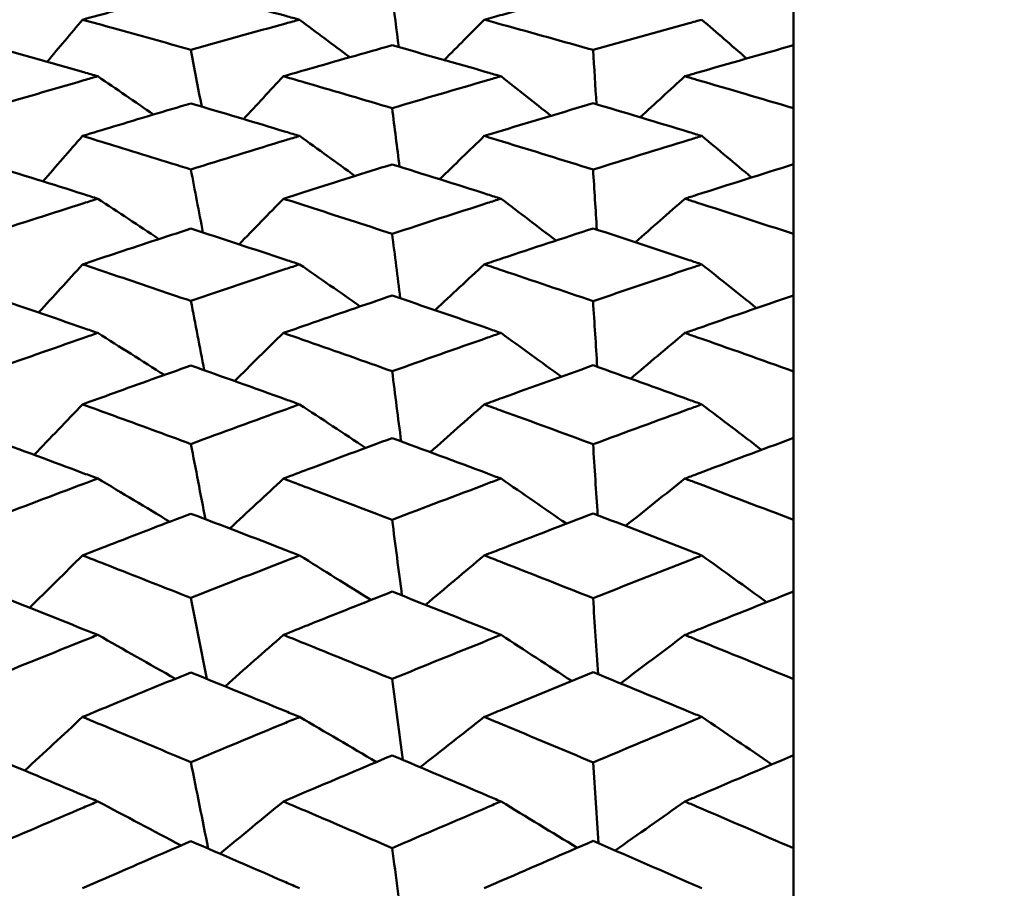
# Model space of a CAD drawing. Header units: millimetres. Extents: x 626 to 2725, y 57 to 2097.
# Tile 102 of 133: x 1012.03 to 1017.45, y 215.16 to 219.94. Entities that reach past the tile are written whole.
import ezdxf

# ---------------------------------------------------------------- set-up
doc = ezdxf.new("R2010")
doc.units = ezdxf.units.MM
doc.header["$LTSCALE"] = 10
doc.layers.add('Widoczne (ISO)', color=7, linetype='Continuous', lineweight=50)

msp = doc.modelspace()

# ---------------------------------------------------------------- linework, layer by layer
at = {"layer": 'Widoczne (ISO)'}
for p, q in [((1016.2873, 220.0793), (1016.2873, 219.8023)), ((1016.2873, 219.4554), (1016.2873, 219.8023)), ((1016.2873, 219.4554), (1016.2873, 219.1473)), ((1016.2873, 218.7642), (1016.2873, 219.1473)), ((1016.2873, 218.7642), (1016.2873, 218.4262)), ((1016.2873, 218.0084), (1016.2873, 218.4262)), ((1016.2873, 218.0084), (1016.2873, 217.6419)), ((1016.2873, 217.1912), (1016.2873, 217.6419)), ((1016.2873, 217.1912), (1016.2873, 216.7976)), ((1016.2873, 216.3156), (1016.2873, 216.7976)), ((1016.2873, 216.3156), (1016.2873, 215.8965)), ((1016.2873, 215.3852), (1016.2873, 215.8965)), ((1016.2873, 215.3852), (1016.2873, 214.9422))]:
    msp.add_line(p, q, dxfattribs=at)
msp.add_circle((1045.3196, 202.4165), 50, dxfattribs=at)
for points, knots in [([(1012.9727, 220.1033), (1012.8307, 220.0656), (1012.6887, 220.0275), (1012.4902, 219.9736), (1012.4337, 219.9581), (1012.3772, 219.9426)], [0.01259731, 0.01259731, 0.01259731, 0.01259731, 0.06159863, 0.06159863, 0.08110666, 0.08110666, 0.08110666, 0.08110666]), ([(1013.5707, 219.9426), (1013.5454, 219.9495), (1013.5202, 219.9564), (1013.3208, 220.0106), (1013.1468, 220.0573), (1012.9727, 220.1033)], [0.06686277, 0.06686277, 0.06686277, 0.06686277, 0.07557848, 0.07557848, 0.13558897, 0.13558897, 0.13558897, 0.13558897]), ([(1015.1847, 220.1042), (1015.0187, 220.0601), (1014.8528, 220.0154), (1014.6533, 219.961), (1014.6199, 219.9518), (1014.5864, 219.9426)], [0.00418374, 0.00418374, 0.00418374, 0.00418374, 0.06147247, 0.06147247, 0.07302352, 0.07302352, 0.07302352, 0.07302352]), ([(1012.3772, 219.9426), (1012.4337, 219.9272), (1012.4902, 219.9116), (1012.6887, 219.8567), (1012.8307, 219.8171), (1012.9727, 219.777)], [0.04208868, 0.04208868, 0.04208868, 0.04208868, 0.06158988, 0.06158988, 0.11059803, 0.11059803, 0.11059803, 0.11059803]), ([(1012.9727, 219.777), (1013.1467, 219.8259), (1013.3208, 219.8742), (1013.5201, 219.9288), (1013.5454, 219.9357), (1013.5707, 219.9426)], [0.01556037, 0.01556037, 0.01556037, 0.01556037, 0.07555527, 0.07555527, 0.08428623, 0.08428623, 0.08428623, 0.08428623]), ([(1014.5864, 219.9426), (1014.6199, 219.9335), (1014.6533, 219.9243), (1014.8527, 219.8693), (1015.0187, 219.823), (1015.1847, 219.776)], [0.04993807, 0.04993807, 0.04993807, 0.04993807, 0.0614821, 0.0614821, 0.11877783, 0.11877783, 0.11877783, 0.11877783]), ([(1015.1847, 219.776), (1015.3609, 219.8258), (1015.5371, 219.875), (1015.7366, 219.9299), (1015.7598, 219.9363), (1015.783, 219.9426)], [0.00523804, 0.00523804, 0.00523804, 0.00523804, 0.06606705, 0.06606705, 0.07409033, 0.07409033, 0.07409033, 0.07409033]), ([(1014.0795, 219.8019), (1013.9254, 219.7586), (1013.7714, 219.7147), (1013.5722, 219.6574), (1013.5271, 219.6444), (1013.4819, 219.6314)], [0.00838421, 0.00838421, 0.00838421, 0.00838421, 0.06155515, 0.06155515, 0.07712864, 0.07712864, 0.07712864, 0.07712864]), ([(1014.6784, 219.6314), (1014.6539, 219.6384), (1014.6294, 219.6455), (1014.4298, 219.703), (1014.2547, 219.7528), (1014.0795, 219.8019)], [0.06241522, 0.06241522, 0.06241522, 0.06241522, 0.0708546, 0.0708546, 0.13127416, 0.13127416, 0.13127416, 0.13127416]), ([(1016.2873, 219.8023), (1016.1096, 219.7522), (1015.932, 219.7015), (1015.7328, 219.6439), (1015.7112, 219.6376), (1015.6896, 219.6314)], [0, 0, 0, 0, 0.06135239, 0.06135239, 0.06879633, 0.06879633, 0.06879633, 0.06879633]), ([(1012.461, 219.6314), (1012.4354, 219.6387), (1012.4099, 219.6461), (1012.2113, 219.703), (1012.0382, 219.7521), (1011.8652, 219.8005)], [0.07138254, 0.07138254, 0.07138254, 0.07138254, 0.08018544, 0.08018544, 0.13983561, 0.13983561, 0.13983561, 0.13983561]), ([(1011.8652, 219.4574), (1012.0382, 219.5086), (1012.2112, 219.5592), (1012.4098, 219.6166), (1012.4354, 219.624), (1012.461, 219.6314)], [0.02053386, 0.02053386, 0.02053386, 0.02053386, 0.08016461, 0.08016461, 0.08898694, 0.08898694, 0.08898694, 0.08898694]), ([(1013.4819, 219.6314), (1013.527, 219.6183), (1013.5722, 219.6052), (1013.7713, 219.5472), (1013.9254, 219.5018), (1014.0795, 219.4559)], [0.04598621, 0.04598621, 0.04598621, 0.04598621, 0.06155279, 0.06155279, 0.11473062, 0.11473062, 0.11473062, 0.11473062]), ([(1014.0795, 219.4559), (1014.2546, 219.5079), (1014.4298, 219.5593), (1014.6294, 219.6172), (1014.6539, 219.6243), (1014.6784, 219.6314)], [0.01044349, 0.01044349, 0.01044349, 0.01044349, 0.07085106, 0.07085106, 0.07930241, 0.07930241, 0.07930241, 0.07930241]), ([(1015.6896, 219.6314), (1015.7112, 219.6251), (1015.7327, 219.6188), (1015.9319, 219.5609), (1016.1096, 219.5085), (1016.2873, 219.4554)], [0.05393723, 0.05393723, 0.05393723, 0.05393723, 0.06137399, 0.06137399, 0.12273355, 0.12273355, 0.12273355, 0.12273355]), ([(1012.9727, 219.4821), (1012.8307, 219.44), (1012.6887, 219.3975), (1012.4902, 219.3375), (1012.4337, 219.3203), (1012.3772, 219.3031)], [0.01259731, 0.01259731, 0.01259731, 0.01259731, 0.06159863, 0.06159863, 0.08110666, 0.08110666, 0.08110666, 0.08110666]), ([(1013.5707, 219.3031), (1013.5454, 219.3107), (1013.5202, 219.3184), (1013.3208, 219.3787), (1013.1468, 219.4307), (1012.9727, 219.4821)], [0.06686277, 0.06686277, 0.06686277, 0.06686277, 0.07557848, 0.07557848, 0.13558897, 0.13558897, 0.13558897, 0.13558897]), ([(1015.1847, 219.4831), (1015.0187, 219.4338), (1014.8528, 219.384), (1014.6533, 219.3235), (1014.6199, 219.3133), (1014.5864, 219.3031)], [0.00418374, 0.00418374, 0.00418374, 0.00418374, 0.06147247, 0.06147247, 0.07302352, 0.07302352, 0.07302352, 0.07302352]), ([(1015.783, 219.3031), (1015.7598, 219.3102), (1015.7366, 219.3172), (1015.5372, 219.3779), (1015.3609, 219.4308), (1015.1847, 219.4831)], [0.05804162, 0.05804162, 0.05804162, 0.05804162, 0.06605559, 0.06605559, 0.12689392, 0.12689392, 0.12689392, 0.12689392]), ([(1012.3772, 219.3031), (1012.4337, 219.2859), (1012.4902, 219.2686), (1012.6887, 219.2076), (1012.8307, 219.1636), (1012.9727, 219.1192)], [0.04208868, 0.04208868, 0.04208868, 0.04208868, 0.06158988, 0.06158988, 0.11059803, 0.11059803, 0.11059803, 0.11059803]), ([(1012.9727, 219.1192), (1013.1467, 219.1734), (1013.3208, 219.227), (1013.5201, 219.2877), (1013.5454, 219.2954), (1013.5707, 219.3031)], [0.01556037, 0.01556037, 0.01556037, 0.01556037, 0.07555527, 0.07555527, 0.08428623, 0.08428623, 0.08428623, 0.08428623]), ([(1014.5864, 219.3031), (1014.6199, 219.2929), (1014.6533, 219.2827), (1014.8527, 219.2216), (1015.0187, 219.1701), (1015.1847, 219.1181)], [0.04993807, 0.04993807, 0.04993807, 0.04993807, 0.0614821, 0.0614821, 0.11877783, 0.11877783, 0.11877783, 0.11877783]), ([(1015.1847, 219.1181), (1015.3609, 219.1733), (1015.5371, 219.2278), (1015.7366, 219.2889), (1015.7598, 219.296), (1015.783, 219.3031)], [0.00523804, 0.00523804, 0.00523804, 0.00523804, 0.06606705, 0.06606705, 0.07409033, 0.07409033, 0.07409033, 0.07409033]), ([(1012.461, 218.9581), (1012.4354, 218.9662), (1012.4099, 218.9744), (1012.2113, 219.0373), (1012.0382, 219.0916), (1011.8652, 219.1452)], [0.07138254, 0.07138254, 0.07138254, 0.07138254, 0.08018544, 0.08018544, 0.13983561, 0.13983561, 0.13983561, 0.13983561]), ([(1014.0795, 219.1468), (1013.9254, 219.0988), (1013.7714, 219.0503), (1013.5722, 218.9869), (1013.5271, 218.9726), (1013.4819, 218.9581)], [0.00838421, 0.00838421, 0.00838421, 0.00838421, 0.06155515, 0.06155515, 0.07712864, 0.07712864, 0.07712864, 0.07712864]), ([(1014.6784, 218.9581), (1014.6539, 218.9659), (1014.6294, 218.9737), (1014.4298, 219.0372), (1014.2547, 219.0923), (1014.0795, 219.1468)], [0.06241522, 0.06241522, 0.06241522, 0.06241522, 0.0708546, 0.0708546, 0.13127416, 0.13127416, 0.13127416, 0.13127416]), ([(1016.2873, 219.1473), (1016.1096, 219.0918), (1015.932, 219.0356), (1015.7328, 218.9719), (1015.7112, 218.965), (1015.6896, 218.9581)], [0, 0, 0, 0, 0.06135239, 0.06135239, 0.06879633, 0.06879633, 0.06879633, 0.06879633]), ([(1011.8652, 218.7664), (1012.0382, 218.8227), (1012.2112, 218.8785), (1012.4098, 218.9418), (1012.4354, 218.95), (1012.461, 218.9581)], [0.02053386, 0.02053386, 0.02053386, 0.02053386, 0.08016461, 0.08016461, 0.08898694, 0.08898694, 0.08898694, 0.08898694]), ([(1013.4819, 218.9581), (1013.527, 218.9437), (1013.5722, 218.9292), (1013.7713, 218.8652), (1013.9254, 218.8152), (1014.0795, 218.7647)], [0.04598621, 0.04598621, 0.04598621, 0.04598621, 0.06155279, 0.06155279, 0.11473062, 0.11473062, 0.11473062, 0.11473062]), ([(1014.0795, 218.7647), (1014.2546, 218.8219), (1014.4298, 218.8786), (1014.6294, 218.9425), (1014.6539, 218.9503), (1014.6784, 218.9581)], [0.01044349, 0.01044349, 0.01044349, 0.01044349, 0.07085106, 0.07085106, 0.07930241, 0.07930241, 0.07930241, 0.07930241]), ([(1015.6896, 218.9581), (1015.7112, 218.9512), (1015.7327, 218.9443), (1015.9319, 218.8803), (1016.1096, 218.8226), (1016.2873, 218.7642)], [0.05393723, 0.05393723, 0.05393723, 0.05393723, 0.06137399, 0.06137399, 0.12273355, 0.12273355, 0.12273355, 0.12273355]), ([(1012.9727, 218.7936), (1012.8307, 218.7473), (1012.6887, 218.7005), (1012.4902, 218.6346), (1012.4337, 218.6158), (1012.3772, 218.5969)], [0.01259731, 0.01259731, 0.01259731, 0.01259731, 0.06159863, 0.06159863, 0.08110666, 0.08110666, 0.08110666, 0.08110666]), ([(1013.5707, 218.5969), (1013.5454, 218.6053), (1013.5202, 218.6137), (1013.3208, 218.6799), (1013.1468, 218.737), (1012.9727, 218.7936)], [0.06686277, 0.06686277, 0.06686277, 0.06686277, 0.07557848, 0.07557848, 0.13558897, 0.13558897, 0.13558897, 0.13558897]), ([(1015.1847, 218.7947), (1015.0187, 218.7405), (1014.8528, 218.6857), (1014.6533, 218.6192), (1014.6199, 218.608), (1014.5864, 218.5969)], [0.00418374, 0.00418374, 0.00418374, 0.00418374, 0.06147247, 0.06147247, 0.07302352, 0.07302352, 0.07302352, 0.07302352]), ([(1015.783, 218.5969), (1015.7598, 218.6046), (1015.7366, 218.6124), (1015.5372, 218.679), (1015.3609, 218.7372), (1015.1847, 218.7947)], [0.05804162, 0.05804162, 0.05804162, 0.05804162, 0.06605559, 0.06605559, 0.12689392, 0.12689392, 0.12689392, 0.12689392]), ([(1012.3772, 218.5969), (1012.4337, 218.578), (1012.4902, 218.559), (1012.6887, 218.4922), (1012.8307, 218.444), (1012.9727, 218.3955)], [0.04208868, 0.04208868, 0.04208868, 0.04208868, 0.06158988, 0.06158988, 0.11059803, 0.11059803, 0.11059803, 0.11059803]), ([(1012.9727, 218.3955), (1013.1467, 218.4547), (1013.3208, 218.5134), (1013.5201, 218.58), (1013.5454, 218.5884), (1013.5707, 218.5969)], [0.01556037, 0.01556037, 0.01556037, 0.01556037, 0.07555527, 0.07555527, 0.08428623, 0.08428623, 0.08428623, 0.08428623]), ([(1014.5864, 218.5969), (1014.6199, 218.5857), (1014.6533, 218.5745), (1014.8527, 218.5075), (1015.0187, 218.4512), (1015.1847, 218.3943)], [0.04993807, 0.04993807, 0.04993807, 0.04993807, 0.0614821, 0.0614821, 0.11877783, 0.11877783, 0.11877783, 0.11877783]), ([(1015.1847, 218.3943), (1015.3609, 218.4546), (1015.5371, 218.5143), (1015.7366, 218.5813), (1015.7598, 218.5891), (1015.783, 218.5969)], [0.00523804, 0.00523804, 0.00523804, 0.00523804, 0.06606705, 0.06606705, 0.07409033, 0.07409033, 0.07409033, 0.07409033]), ([(1012.461, 218.2196), (1012.4354, 218.2285), (1012.4099, 218.2373), (1012.2113, 218.306), (1012.0382, 218.3652), (1011.8652, 218.4239)], [0.07138254, 0.07138254, 0.07138254, 0.07138254, 0.08018544, 0.08018544, 0.13983561, 0.13983561, 0.13983561, 0.13983561]), ([(1014.0795, 218.4256), (1013.9254, 218.3731), (1013.7714, 218.3201), (1013.5722, 218.251), (1013.5271, 218.2353), (1013.4819, 218.2196)], [0.00838421, 0.00838421, 0.00838421, 0.00838421, 0.06155515, 0.06155515, 0.07712864, 0.07712864, 0.07712864, 0.07712864]), ([(1014.6784, 218.2196), (1014.6539, 218.2281), (1014.6294, 218.2366), (1014.4298, 218.3059), (1014.2547, 218.3661), (1014.0795, 218.4256)], [0.06241522, 0.06241522, 0.06241522, 0.06241522, 0.0708546, 0.0708546, 0.13127416, 0.13127416, 0.13127416, 0.13127416]), ([(1016.2873, 218.4262), (1016.1096, 218.3655), (1015.932, 218.3041), (1015.7328, 218.2347), (1015.7112, 218.2271), (1015.6896, 218.2196)], [0, 0, 0, 0, 0.06135239, 0.06135239, 0.06879633, 0.06879633, 0.06879633, 0.06879633]), ([(1011.8652, 218.0108), (1012.0382, 218.0721), (1012.2112, 218.1328), (1012.4098, 218.2019), (1012.4354, 218.2107), (1012.461, 218.2196)], [0.02053386, 0.02053386, 0.02053386, 0.02053386, 0.08016461, 0.08016461, 0.08898694, 0.08898694, 0.08898694, 0.08898694]), ([(1013.4819, 218.2196), (1013.527, 218.2039), (1013.5722, 218.1881), (1013.7713, 218.1184), (1013.9254, 218.0639), (1014.0795, 218.009)], [0.04598621, 0.04598621, 0.04598621, 0.04598621, 0.06155279, 0.06155279, 0.11473062, 0.11473062, 0.11473062, 0.11473062]), ([(1014.0795, 218.009), (1014.2546, 218.0712), (1014.4298, 218.1329), (1014.6294, 218.2026), (1014.6539, 218.2111), (1014.6784, 218.2196)], [0.01044349, 0.01044349, 0.01044349, 0.01044349, 0.07085106, 0.07085106, 0.07930241, 0.07930241, 0.07930241, 0.07930241]), ([(1015.6896, 218.2196), (1015.7112, 218.2121), (1015.7327, 218.2046), (1015.9319, 218.1348), (1016.1096, 218.0719), (1016.2873, 218.0084)], [0.05393723, 0.05393723, 0.05393723, 0.05393723, 0.06137399, 0.06137399, 0.12273355, 0.12273355, 0.12273355, 0.12273355]), ([(1012.9727, 218.0405), (1012.8307, 217.99), (1012.6887, 217.9393), (1012.4902, 217.8677), (1012.4337, 217.8473), (1012.3772, 217.8268)], [0.01259731, 0.01259731, 0.01259731, 0.01259731, 0.06159863, 0.06159863, 0.08110666, 0.08110666, 0.08110666, 0.08110666]), ([(1013.5707, 217.8268), (1013.5454, 217.8359), (1013.5202, 217.845), (1013.3208, 217.9168), (1013.1468, 217.9789), (1012.9727, 218.0405)], [0.06686277, 0.06686277, 0.06686277, 0.06686277, 0.07557848, 0.07557848, 0.13558897, 0.13558897, 0.13558897, 0.13558897]), ([(1015.1847, 218.0416), (1015.0187, 217.9826), (1014.8528, 217.9231), (1014.6533, 217.851), (1014.6199, 217.8389), (1014.5864, 217.8268)], [0.00418374, 0.00418374, 0.00418374, 0.00418374, 0.06147247, 0.06147247, 0.07302352, 0.07302352, 0.07302352, 0.07302352]), ([(1015.783, 217.8268), (1015.7598, 217.8352), (1015.7366, 217.8436), (1015.5372, 217.9159), (1015.3609, 217.9791), (1015.1847, 218.0416)], [0.05804162, 0.05804162, 0.05804162, 0.05804162, 0.06605559, 0.06605559, 0.12689392, 0.12689392, 0.12689392, 0.12689392]), ([(1012.3772, 217.8268), (1012.4337, 217.8063), (1012.4902, 217.7857), (1012.6887, 217.7134), (1012.8307, 217.6612), (1012.9727, 217.6087)], [0.04208868, 0.04208868, 0.04208868, 0.04208868, 0.06158988, 0.06158988, 0.11059803, 0.11059803, 0.11059803, 0.11059803]), ([(1012.9727, 217.6087), (1013.1467, 217.6728), (1013.3208, 217.7363), (1013.5201, 217.8085), (1013.5454, 217.8176), (1013.5707, 217.8268)], [0.01556037, 0.01556037, 0.01556037, 0.01556037, 0.07555527, 0.07555527, 0.08428623, 0.08428623, 0.08428623, 0.08428623]), ([(1014.5864, 217.8268), (1014.6199, 217.8146), (1014.6533, 217.8025), (1014.8527, 217.7299), (1015.0187, 217.6689), (1015.1847, 217.6075)], [0.04993807, 0.04993807, 0.04993807, 0.04993807, 0.0614821, 0.0614821, 0.11877783, 0.11877783, 0.11877783, 0.11877783]), ([(1015.1847, 217.6075), (1015.3609, 217.6727), (1015.5371, 217.7373), (1015.7366, 217.8099), (1015.7598, 217.8183), (1015.783, 217.8268)], [0.00523804, 0.00523804, 0.00523804, 0.00523804, 0.06606705, 0.06606705, 0.07409033, 0.07409033, 0.07409033, 0.07409033]), ([(1012.461, 217.4187), (1012.4354, 217.4283), (1012.4099, 217.4378), (1012.2113, 217.512), (1012.0382, 217.576), (1011.8652, 217.6395)], [0.07138254, 0.07138254, 0.07138254, 0.07138254, 0.08018544, 0.08018544, 0.13983561, 0.13983561, 0.13983561, 0.13983561]), ([(1014.0795, 217.6413), (1013.9254, 217.5845), (1013.7714, 217.5272), (1013.5722, 217.4526), (1013.5271, 217.4357), (1013.4819, 217.4187)], [0.00838421, 0.00838421, 0.00838421, 0.00838421, 0.06155515, 0.06155515, 0.07712864, 0.07712864, 0.07712864, 0.07712864]), ([(1014.6784, 217.4187), (1014.6539, 217.4279), (1014.6294, 217.4371), (1014.4298, 217.5119), (1014.2547, 217.5769), (1014.0795, 217.6413)], [0.06241522, 0.06241522, 0.06241522, 0.06241522, 0.0708546, 0.0708546, 0.13127416, 0.13127416, 0.13127416, 0.13127416]), ([(1016.2873, 217.6419), (1016.1096, 217.5762), (1015.932, 217.5099), (1015.7328, 217.435), (1015.7112, 217.4269), (1015.6896, 217.4187)], [0, 0, 0, 0, 0.06135239, 0.06135239, 0.06879633, 0.06879633, 0.06879633, 0.06879633]), ([(1011.8652, 217.1937), (1012.0382, 217.2597), (1012.2112, 217.3251), (1012.4098, 217.3996), (1012.4354, 217.4092), (1012.461, 217.4187)], [0.02053386, 0.02053386, 0.02053386, 0.02053386, 0.08016461, 0.08016461, 0.08898694, 0.08898694, 0.08898694, 0.08898694]), ([(1013.4819, 217.4187), (1013.527, 217.4018), (1013.5722, 217.3848), (1013.7713, 217.3095), (1013.9254, 217.2509), (1014.0795, 217.1918)], [0.04598621, 0.04598621, 0.04598621, 0.04598621, 0.06155279, 0.06155279, 0.11473062, 0.11473062, 0.11473062, 0.11473062]), ([(1014.0795, 217.1918), (1014.2546, 217.2588), (1014.4298, 217.3252), (1014.6294, 217.4003), (1014.6539, 217.4095), (1014.6784, 217.4187)], [0.01044349, 0.01044349, 0.01044349, 0.01044349, 0.07085106, 0.07085106, 0.07930241, 0.07930241, 0.07930241, 0.07930241]), ([(1015.6896, 217.4187), (1015.7112, 217.4106), (1015.7327, 217.4025), (1015.9319, 217.3272), (1016.1096, 217.2595), (1016.2873, 217.1912)], [0.05393723, 0.05393723, 0.05393723, 0.05393723, 0.06137399, 0.06137399, 0.12273355, 0.12273355, 0.12273355, 0.12273355]), ([(1012.9727, 217.2256), (1012.8307, 217.1714), (1012.6887, 217.1167), (1012.4902, 217.0398), (1012.4337, 217.0179), (1012.3772, 216.9959)], [0.01259731, 0.01259731, 0.01259731, 0.01259731, 0.06159863, 0.06159863, 0.08110666, 0.08110666, 0.08110666, 0.08110666]), ([(1013.5707, 216.9959), (1013.5454, 217.0057), (1013.5202, 217.0155), (1013.3208, 217.0926), (1013.1468, 217.1594), (1012.9727, 217.2256)], [0.06686277, 0.06686277, 0.06686277, 0.06686277, 0.07557848, 0.07557848, 0.13558897, 0.13558897, 0.13558897, 0.13558897]), ([(1015.1847, 217.2269), (1015.0187, 217.1634), (1014.8528, 217.0994), (1014.6533, 217.0219), (1014.6199, 217.0089), (1014.5864, 216.9959)], [0.00418374, 0.00418374, 0.00418374, 0.00418374, 0.06147247, 0.06147247, 0.07302352, 0.07302352, 0.07302352, 0.07302352]), ([(1015.783, 216.9959), (1015.7598, 217.0049), (1015.7366, 217.014), (1015.5372, 217.0916), (1015.3609, 217.1595), (1015.1847, 217.2269)], [0.05804162, 0.05804162, 0.05804162, 0.05804162, 0.06605559, 0.06605559, 0.12689392, 0.12689392, 0.12689392, 0.12689392]), ([(1012.3772, 216.9959), (1012.4337, 216.9739), (1012.4902, 216.9518), (1012.6887, 216.8741), (1012.8307, 216.8182), (1012.9727, 216.762)], [0.04208868, 0.04208868, 0.04208868, 0.04208868, 0.06158988, 0.06158988, 0.11059803, 0.11059803, 0.11059803, 0.11059803]), ([(1012.9727, 216.762), (1013.1467, 216.8306), (1013.3208, 216.8988), (1013.5201, 216.9762), (1013.5454, 216.9861), (1013.5707, 216.9959)], [0.01556037, 0.01556037, 0.01556037, 0.01556037, 0.07555527, 0.07555527, 0.08428623, 0.08428623, 0.08428623, 0.08428623]), ([(1014.5864, 216.9959), (1014.6199, 216.9829), (1014.6533, 216.9698), (1014.8527, 216.8919), (1015.0187, 216.8265), (1015.1847, 216.7606)], [0.04993807, 0.04993807, 0.04993807, 0.04993807, 0.0614821, 0.0614821, 0.11877783, 0.11877783, 0.11877783, 0.11877783]), ([(1015.1847, 216.7606), (1015.3609, 216.8305), (1015.5371, 216.8998), (1015.7366, 216.9778), (1015.7598, 216.9868), (1015.783, 216.9959)], [0.00523804, 0.00523804, 0.00523804, 0.00523804, 0.06606705, 0.06606705, 0.07409033, 0.07409033, 0.07409033, 0.07409033]), ([(1027.6056, 216.9438), (1027.0655, 216.3049), (1026.4488, 215.7269), (1025.0623, 214.6928), (1024.2926, 214.2366), (1022.6001, 213.4459), (1021.6774, 213.1115), (1019.6788, 212.5645), (1018.6031, 212.3518), (1017.0712, 212.1501), (1016.6834, 212.1068), (1016.2873, 212.07)], [1, 1, 1, 1, 1.1906229, 1.1906229, 1.3812459, 1.3812459, 1.5718688, 1.5718688, 1.7624917, 1.7624917, 1.8252774, 1.8252774, 1.8252774, 1.8252774]), ([(1012.461, 216.5587), (1012.4354, 216.5689), (1012.4099, 216.5791), (1012.2113, 216.6584), (1012.0382, 216.7269), (1011.8652, 216.7949)], [0.07138254, 0.07138254, 0.07138254, 0.07138254, 0.08018544, 0.08018544, 0.13983561, 0.13983561, 0.13983561, 0.13983561]), ([(1014.0795, 216.7969), (1013.9254, 216.736), (1013.7714, 216.6747), (1013.5722, 216.5949), (1013.5271, 216.5768), (1013.4819, 216.5587)], [0.00838421, 0.00838421, 0.00838421, 0.00838421, 0.06155515, 0.06155515, 0.07712864, 0.07712864, 0.07712864, 0.07712864]), ([(1014.6784, 216.5587), (1014.6539, 216.5685), (1014.6294, 216.5783), (1014.4298, 216.6583), (1014.2547, 216.7279), (1014.0795, 216.7969)], [0.06241522, 0.06241522, 0.06241522, 0.06241522, 0.0708546, 0.0708546, 0.13127416, 0.13127416, 0.13127416, 0.13127416]), ([(1016.2873, 216.7976), (1016.1096, 216.7271), (1015.932, 216.6562), (1015.7328, 216.576), (1015.7112, 216.5673), (1015.6896, 216.5587)], [0, 0, 0, 0, 0.06135239, 0.06135239, 0.06879633, 0.06879633, 0.06879633, 0.06879633]), ([(1011.8652, 216.3183), (1012.0382, 216.3887), (1012.2112, 216.4585), (1012.4098, 216.5382), (1012.4354, 216.5484), (1012.461, 216.5587)], [0.02053386, 0.02053386, 0.02053386, 0.02053386, 0.08016461, 0.08016461, 0.08898694, 0.08898694, 0.08898694, 0.08898694]), ([(1013.4819, 216.5587), (1013.527, 216.5405), (1013.5722, 216.5223), (1013.7713, 216.4419), (1013.9254, 216.3793), (1014.0795, 216.3163)], [0.04598621, 0.04598621, 0.04598621, 0.04598621, 0.06155279, 0.06155279, 0.11473062, 0.11473062, 0.11473062, 0.11473062]), ([(1014.0795, 216.3163), (1014.2546, 216.3877), (1014.4298, 216.4587), (1014.6294, 216.539), (1014.6539, 216.5488), (1014.6784, 216.5587)], [0.01044349, 0.01044349, 0.01044349, 0.01044349, 0.07085106, 0.07085106, 0.07930241, 0.07930241, 0.07930241, 0.07930241]), ([(1015.6896, 216.5587), (1015.7112, 216.55), (1015.7327, 216.5413), (1015.9319, 216.4608), (1016.1096, 216.3885), (1016.2873, 216.3156)], [0.05393723, 0.05393723, 0.05393723, 0.05393723, 0.06137399, 0.06137399, 0.12273355, 0.12273355, 0.12273355, 0.12273355]), ([(1012.9727, 216.3524), (1012.8307, 216.2945), (1012.6887, 216.2362), (1012.4902, 216.1543), (1012.4337, 216.1309), (1012.3772, 216.1075)], [0.01259731, 0.01259731, 0.01259731, 0.01259731, 0.06159863, 0.06159863, 0.08110666, 0.08110666, 0.08110666, 0.08110666]), ([(1013.5707, 216.1075), (1013.5454, 216.1179), (1013.5202, 216.1283), (1013.3208, 216.2105), (1013.1468, 216.2817), (1012.9727, 216.3524)], [0.06686277, 0.06686277, 0.06686277, 0.06686277, 0.07557848, 0.07557848, 0.13558897, 0.13558897, 0.13558897, 0.13558897]), ([(1015.1847, 216.3537), (1015.0187, 216.286), (1014.8528, 216.2177), (1014.6533, 216.1352), (1014.6199, 216.1213), (1014.5864, 216.1075)], [0.00418374, 0.00418374, 0.00418374, 0.00418374, 0.06147247, 0.06147247, 0.07302352, 0.07302352, 0.07302352, 0.07302352]), ([(1015.783, 216.1075), (1015.7598, 216.1171), (1015.7366, 216.1267), (1015.5372, 216.2094), (1015.3609, 216.2818), (1015.1847, 216.3537)], [0.05804162, 0.05804162, 0.05804162, 0.05804162, 0.06605559, 0.06605559, 0.12689392, 0.12689392, 0.12689392, 0.12689392]), ([(1012.3772, 216.1075), (1012.4337, 216.084), (1012.4902, 216.0605), (1012.6887, 215.9779), (1012.8307, 215.9184), (1012.9727, 215.8586)], [0.04208868, 0.04208868, 0.04208868, 0.04208868, 0.06158988, 0.06158988, 0.11059803, 0.11059803, 0.11059803, 0.11059803]), ([(1012.9727, 215.8586), (1013.1467, 215.9316), (1013.3208, 216.004), (1013.5201, 216.0865), (1013.5454, 216.097), (1013.5707, 216.1075)], [0.01556037, 0.01556037, 0.01556037, 0.01556037, 0.07555527, 0.07555527, 0.08428623, 0.08428623, 0.08428623, 0.08428623]), ([(1014.5864, 216.1075), (1014.6199, 216.0936), (1014.6533, 216.0797), (1014.8527, 215.9967), (1015.0187, 215.9272), (1015.1847, 215.8572)], [0.04993807, 0.04993807, 0.04993807, 0.04993807, 0.0614821, 0.0614821, 0.11877783, 0.11877783, 0.11877783, 0.11877783]), ([(1015.1847, 215.8572), (1015.3609, 215.9314), (1015.5371, 216.0052), (1015.7366, 216.0881), (1015.7598, 216.0978), (1015.783, 216.1075)], [0.00523804, 0.00523804, 0.00523804, 0.00523804, 0.06606705, 0.06606705, 0.07409033, 0.07409033, 0.07409033, 0.07409033]), ([(1012.461, 215.6428), (1012.4354, 215.6536), (1012.4099, 215.6644), (1012.2113, 215.7485), (1012.0382, 215.8214), (1011.8652, 215.8937)], [0.07138254, 0.07138254, 0.07138254, 0.07138254, 0.08018544, 0.08018544, 0.13983561, 0.13983561, 0.13983561, 0.13983561]), ([(1014.0795, 215.8958), (1013.9254, 215.831), (1013.7714, 215.7659), (1013.5722, 215.6812), (1013.5271, 215.662), (1013.4819, 215.6428)], [0.00838421, 0.00838421, 0.00838421, 0.00838421, 0.06155515, 0.06155515, 0.07712864, 0.07712864, 0.07712864, 0.07712864]), ([(1014.6784, 215.6428), (1014.6539, 215.6532), (1014.6294, 215.6636), (1014.4298, 215.7484), (1014.2547, 215.8224), (1014.0795, 215.8958)], [0.06241522, 0.06241522, 0.06241522, 0.06241522, 0.0708546, 0.0708546, 0.13127416, 0.13127416, 0.13127416, 0.13127416]), ([(1016.2873, 215.8965), (1016.1096, 215.8216), (1015.932, 215.7462), (1015.7328, 215.6612), (1015.7112, 215.652), (1015.6896, 215.6428)], [0, 0, 0, 0, 0.06135239, 0.06135239, 0.06879633, 0.06879633, 0.06879633, 0.06879633]), ([(1011.8652, 215.3881), (1012.0382, 215.4626), (1012.2112, 215.5366), (1012.4098, 215.621), (1012.4354, 215.6319), (1012.461, 215.6428)], [0.02053386, 0.02053386, 0.02053386, 0.02053386, 0.08016461, 0.08016461, 0.08898694, 0.08898694, 0.08898694, 0.08898694]), ([(1013.4819, 215.6428), (1013.527, 215.6235), (1013.5722, 215.6042), (1013.7713, 215.519), (1013.9254, 215.4526), (1014.0795, 215.3859)], [0.04598621, 0.04598621, 0.04598621, 0.04598621, 0.06155279, 0.06155279, 0.11473062, 0.11473062, 0.11473062, 0.11473062]), ([(1014.0795, 215.3859), (1014.2546, 215.4615), (1014.4298, 215.5367), (1014.6294, 215.6219), (1014.6539, 215.6323), (1014.6784, 215.6428)], [0.01044349, 0.01044349, 0.01044349, 0.01044349, 0.07085106, 0.07085106, 0.07930241, 0.07930241, 0.07930241, 0.07930241]), ([(1015.6896, 215.6428), (1015.7112, 215.6335), (1015.7327, 215.6243), (1015.9319, 215.539), (1016.1096, 215.4624), (1016.2873, 215.3852)], [0.05393723, 0.05393723, 0.05393723, 0.05393723, 0.06137399, 0.06137399, 0.12273355, 0.12273355, 0.12273355, 0.12273355]), ([(1012.9727, 215.4241), (1012.8307, 215.3628), (1012.6887, 215.3011), (1012.4902, 215.2145), (1012.4337, 215.1898), (1012.3772, 215.165)], [0.01259731, 0.01259731, 0.01259731, 0.01259731, 0.06159863, 0.06159863, 0.08110666, 0.08110666, 0.08110666, 0.08110666]), ([(1013.5707, 215.165), (1013.5454, 215.176), (1013.5202, 215.1871), (1013.3208, 215.2739), (1013.1468, 215.3493), (1012.9727, 215.4241)], [0.06686277, 0.06686277, 0.06686277, 0.06686277, 0.07557848, 0.07557848, 0.13558897, 0.13558897, 0.13558897, 0.13558897]), ([(1015.1847, 215.4256), (1015.0187, 215.3538), (1014.8528, 215.2816), (1014.6533, 215.1943), (1014.6199, 215.1797), (1014.5864, 215.165)], [0.00418374, 0.00418374, 0.00418374, 0.00418374, 0.06147247, 0.06147247, 0.07302352, 0.07302352, 0.07302352, 0.07302352]), ([(1015.783, 215.165), (1015.7598, 215.1752), (1015.7366, 215.1854), (1015.5372, 215.2727), (1015.3609, 215.3494), (1015.1847, 215.4256)], [0.05804162, 0.05804162, 0.05804162, 0.05804162, 0.06605559, 0.06605559, 0.12689392, 0.12689392, 0.12689392, 0.12689392])]:
    msp.add_open_spline(points, degree=3, knots=knots, dxfattribs=at)
for points in [[(1014.1161, 219.7916), (1014.1039, 219.8877), (1014.0917, 219.9837), (1014.0795, 220.0798)], [(1012.3772, 219.9426), (1012.3121, 219.8655), (1012.2471, 219.7883), (1012.1822, 219.7111)], [(1013.5707, 219.9426), (1013.6627, 219.8739), (1013.7547, 219.805), (1013.8465, 219.736)], [(1014.5864, 219.9426), (1014.5129, 219.8688), (1014.4394, 219.7949), (1014.366, 219.7209)], [(1015.783, 219.9426), (1015.8652, 219.8716), (1015.9473, 219.8004), (1016.0294, 219.7291)], [(1013.0323, 219.4645), (1013.0124, 219.5687), (1012.9926, 219.6728), (1012.9727, 219.777)], [(1015.2035, 219.4775), (1015.1972, 219.577), (1015.1909, 219.6765), (1015.1847, 219.776)], [(1012.461, 219.6314), (1012.5632, 219.5613), (1012.6652, 219.4912), (1012.7671, 219.4209)], [(1013.4819, 219.6314), (1013.4086, 219.553), (1013.3354, 219.4745), (1013.2622, 219.3961)], [(1014.6784, 219.6314), (1014.7701, 219.559), (1014.8617, 219.4866), (1014.9532, 219.414)], [(1015.6896, 219.6314), (1015.6076, 219.5562), (1015.5255, 219.4811), (1015.4436, 219.4058)], [(1014.1203, 219.1341), (1014.1067, 219.2413), (1014.0931, 219.3486), (1014.0795, 219.4559)], [(1012.3772, 219.3031), (1012.3044, 219.2199), (1012.2317, 219.1367), (1012.1591, 219.0535)], [(1013.5707, 219.3031), (1013.6724, 219.2298), (1013.774, 219.1564), (1013.8755, 219.0829)], [(1014.5864, 219.3031), (1014.5045, 219.2238), (1014.4227, 219.1444), (1014.3409, 219.065)], [(1015.783, 219.3031), (1015.8743, 219.2271), (1015.9654, 219.151), (1016.0564, 219.0747)], [(1013.0391, 218.772), (1013.017, 218.8877), (1012.9948, 219.0035), (1012.9727, 219.1192)], [(1015.2056, 218.7879), (1015.1986, 218.8979), (1015.1916, 219.008), (1015.1847, 219.1181)], [(1012.461, 218.9581), (1012.5731, 218.8843), (1012.6852, 218.8102), (1012.797, 218.7361)], [(1013.4819, 218.9581), (1013.4005, 218.8745), (1013.3191, 218.7907), (1013.2379, 218.707)], [(1014.6784, 218.9581), (1014.7795, 218.8815), (1014.8804, 218.8048), (1014.9813, 218.7279)], [(1015.6896, 218.9581), (1015.5988, 218.8783), (1015.5081, 218.7983), (1015.4174, 218.7183)], [(1014.1247, 218.4103), (1014.1096, 218.5284), (1014.0946, 218.6466), (1014.0795, 218.7647)], [(1012.3772, 218.5969), (1012.2965, 218.5086), (1012.2159, 218.4202), (1012.1354, 218.3318)], [(1013.5707, 218.5969), (1013.6821, 218.52), (1013.7934, 218.443), (1013.9045, 218.3658)], [(1014.5864, 218.5969), (1014.496, 218.513), (1014.4057, 218.4291), (1014.3154, 218.3451)], [(1015.783, 218.5969), (1015.8833, 218.5168), (1015.9835, 218.4366), (1016.0835, 218.3563)], [(1013.046, 218.0145), (1013.0216, 218.1415), (1012.9971, 218.2685), (1012.9727, 218.3955)], [(1015.2077, 218.0335), (1015.2, 218.1537), (1015.1923, 218.274), (1015.1847, 218.3943)], [(1012.461, 218.2196), (1012.5831, 218.1428), (1012.7051, 218.0658), (1012.8269, 217.9885)], [(1013.4819, 218.2196), (1013.3922, 218.1315), (1013.3025, 218.0434), (1013.213, 217.9552)], [(1014.6784, 218.2196), (1014.7889, 218.1396), (1014.8993, 218.0595), (1015.0095, 217.9792)], [(1015.6896, 218.2196), (1015.5899, 218.1359), (1015.4903, 218.052), (1015.3909, 217.9681)], [(1014.1291, 217.6231), (1014.1126, 217.7517), (1014.096, 217.8804), (1014.0795, 218.009)], [(1012.3772, 217.8268), (1012.2884, 217.7342), (1012.1997, 217.6416), (1012.1111, 217.5489)], [(1013.5707, 217.8268), (1013.6919, 217.7472), (1013.8128, 217.6674), (1013.9336, 217.5874)], [(1014.5864, 217.8268), (1014.4873, 217.7392), (1014.3883, 217.6516), (1014.2894, 217.5639)], [(1015.783, 217.8268), (1015.8926, 217.7435), (1016.0019, 217.6601), (1016.1111, 217.5766)], [(1013.0531, 217.195), (1013.0263, 217.3329), (1012.9995, 217.4708), (1012.9727, 217.6087)], [(1015.2098, 217.2173), (1015.2014, 217.3473), (1015.193, 217.4774), (1015.1847, 217.6075)], [(1012.461, 217.4187), (1012.5932, 217.3398), (1012.7251, 217.2606), (1012.8569, 217.1813)], [(1013.4819, 217.4187), (1013.3836, 217.3271), (1013.2854, 217.2354), (1013.1873, 217.1437)], [(1014.6784, 217.4187), (1014.7985, 217.3362), (1014.9184, 217.2535), (1015.0381, 217.1707)], [(1015.6896, 217.4187), (1015.5809, 217.332), (1015.4722, 217.2452), (1015.3637, 217.1583)], [(1014.1337, 216.7756), (1014.1156, 216.9143), (1014.0976, 217.0531), (1014.0795, 217.1918)], [(1012.3772, 216.9959), (1012.2799, 216.9), (1012.1828, 216.804), (1012.0858, 216.7079)], [(1013.5707, 216.9959), (1013.7018, 216.9144), (1013.8326, 216.8327), (1013.9632, 216.7509)], [(1014.5864, 216.9959), (1014.4783, 216.9055), (1014.3703, 216.8151), (1014.2625, 216.7246)], [(1015.783, 216.9959), (1015.902, 216.9103), (1016.0207, 216.8246), (1016.1392, 216.7388)], [(1013.0605, 216.3167), (1013.0312, 216.4651), (1013.002, 216.6135), (1012.9727, 216.762)], [(1015.212, 216.3426), (1015.2029, 216.4819), (1015.1938, 216.6213), (1015.1847, 216.7606)], [(1012.461, 216.5587), (1012.6033, 216.4785), (1012.7455, 216.3981), (1012.8874, 216.3175)], [(1013.4819, 216.5587), (1013.3747, 216.4645), (1013.2676, 216.3702), (1013.1607, 216.2759)], [(1014.6784, 216.5587), (1014.8082, 216.4745), (1014.9379, 216.3902), (1015.0673, 216.3057)], [(1015.6896, 216.5587), (1015.5715, 216.4699), (1015.4535, 216.381), (1015.3357, 216.292)], [(1014.1384, 215.8711), (1014.1188, 216.0195), (1014.0991, 216.1679), (1014.0795, 216.3163)], [(1012.3772, 216.1075), (1012.2711, 216.0092), (1012.1651, 215.9108), (1012.0592, 215.8124)], [(1013.5707, 216.1075), (1013.7119, 216.025), (1013.8528, 215.9424), (1013.9934, 215.8596)], [(1014.5864, 216.1075), (1014.469, 216.0153), (1014.3517, 215.923), (1014.2345, 215.8307)], [(1015.783, 216.1075), (1015.9117, 216.0206), (1016.0401, 215.9335), (1016.1683, 215.8463)], [(1013.0683, 215.383), (1013.0364, 215.5415), (1013.0046, 215.7001), (1012.9727, 215.8586)], [(1015.2143, 215.4128), (1015.2044, 215.5609), (1015.1945, 215.7091), (1015.1847, 215.8572)], [(1012.461, 215.6428), (1012.6138, 215.5623), (1012.7663, 215.4816), (1012.9185, 215.4007)], [(1013.4819, 215.6428), (1013.3654, 215.547), (1013.2489, 215.4511), (1013.1327, 215.3552)], [(1014.6784, 215.6428), (1014.8183, 215.558), (1014.958, 215.473), (1015.0975, 215.3878)], [(1015.6896, 215.6428), (1015.5618, 215.5529), (1015.4341, 215.4629), (1015.3066, 215.3728)], [(1014.1434, 214.9132), (1014.1221, 215.0707), (1014.1008, 215.2283), (1014.0795, 215.3859)]]:
    msp.add_open_spline(points, degree=3, dxfattribs=at)

doc.saveas('drawing.dxf')
